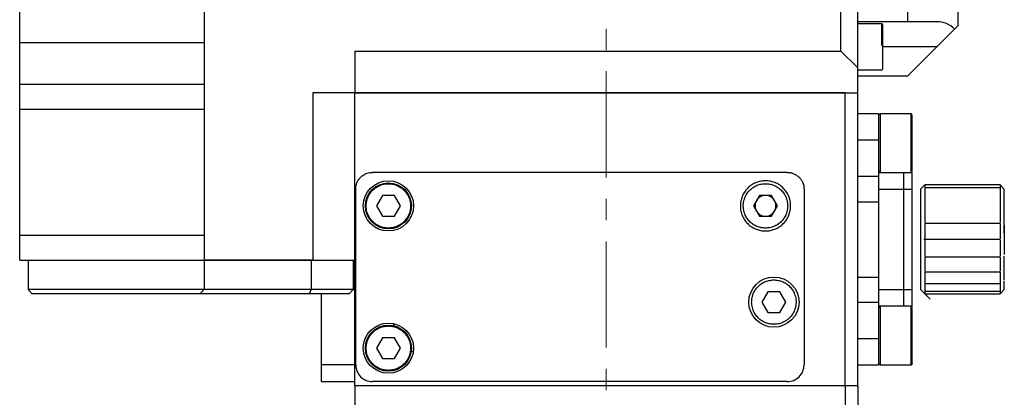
# Model space of a CAD drawing. Header units: inches. Extents: x 3.6 to 38.6, y 1.9 to 33.
# Tile 3 of 19: x 13.5 to 18.2, y 15.7 to 17.5. Entities that reach past the tile are written whole.
import ezdxf

# ---------------------------------------------------------------- set-up
doc = ezdxf.new("R2010")
doc.units = ezdxf.units.IN
doc.header["$MEASUREMENT"] = 0
doc.linetypes.add('CENTERX2', pattern=[0.8, 0.5, -0.1, 0.1, -0.1])

msp = doc.modelspace()

# ---------------------------------------------------------------- linework, layer by layer
at = {"color": 7, "linetype": 'CENTERX2', "lineweight": 18}
msp.add_line((16.3025, 10.3129), (16.3025, 26.0222), dxfattribs=at)
at = {"color": 7, "linetype": 'Continuous', "lineweight": 25}
for p, q in [((17.4048, 17.3081), (17.4048, 20.7726)), ((17.4836, 17.2293), (17.4836, 20.7726)), ((17.956, 17.4282), (17.956, 20.4557)), ((17.7198, 17.4459), (17.7198, 20.438)), ((13.5465, 17.3474), (13.5465, 19.749)), ((14.4127, 19.749), (14.4127, 17.3474)), ((17.7198, 17.4459), (17.4836, 17.4459)), ((17.8556, 17.4459), (17.7198, 17.4459)), ((17.5977, 17.436), (17.4836, 17.436)), ((17.8556, 17.3278), (17.9391, 17.4113)), ((17.9391, 17.4113), (17.956, 17.4282)), ((13.5465, 17.1506), (13.5465, 17.3474)), ((14.4127, 17.3474), (13.5465, 17.3474)), ((14.4127, 17.3474), (14.4127, 17.1506)), ((15.1214, 17.3081), (17.4048, 17.3081)), ((15.1214, 17.3081), (15.1214, 17.1112)), ((17.4048, 17.3081), (17.4836, 17.2293)), ((17.7198, 17.1919), (17.8556, 17.3278)), ((17.4836, 17.1112), (17.4836, 17.2293)), ((17.4836, 17.2195), (17.5977, 17.2195)), ((17.4836, 17.1919), (17.7198, 17.1919)), ((13.5465, 17.0325), (13.5465, 17.1506)), ((14.4127, 17.1506), (13.5465, 17.1506)), ((14.4127, 17.1506), (14.4127, 17.0325)), ((14.9245, 17.1112), (14.9245, 16.3238)), ((15.1214, 17.1112), (14.9245, 17.1112)), ((15.1214, 16.6585), (15.1214, 17.1112)), ((15.1214, 17.1112), (17.4836, 17.1112)), ((15.1214, 15.7333), (15.1214, 17.1112)), ((17.4245, 17.1112), (15.1214, 17.1112)), ((17.4245, 15.7333), (17.4245, 17.1112)), ((17.4836, 15.7333), (17.4836, 17.1112)), ((13.5465, 16.4419), (13.5465, 17.0325)), ((14.4127, 17.0325), (13.5465, 17.0325)), ((14.4127, 17.0325), (14.4127, 16.4419)), ((17.582, 17.0128), (17.4836, 17.0128)), ((17.582, 17.0128), (17.582, 16.8908)), ((17.7355, 17.0128), (17.5899, 17.0128)), ((17.582, 16.8908), (17.582, 16.7175)), ((17.1528, 16.7372), (15.204, 16.7372)), ((17.582, 16.7175), (17.4836, 16.7175)), ((17.582, 16.7175), (17.582, 16.5994)), ((17.5899, 16.7372), (17.7355, 16.7372)), ((17.7001, 16.6585), (17.7001, 16.7372)), ((17.7383, 16.7384), (17.7395, 16.7372)), ((17.7395, 16.6585), (17.7395, 16.7372)), ((15.1253, 15.8317), (15.1253, 16.6585)), ((17.2316, 16.6585), (17.2316, 15.8317)), ((17.582, 16.6585), (17.7001, 16.6585)), ((17.7001, 16.186), (17.7001, 16.6585)), ((17.7001, 16.6585), (17.7395, 16.6585)), ((17.7395, 16.186), (17.7395, 16.6585)), ((17.7985, 16.6782), (17.7788, 16.6585)), ((17.7788, 16.6585), (17.7788, 16.186)), ((18.1528, 16.6782), (17.7985, 16.6782)), ((17.7985, 16.6782), (17.7985, 16.6657)), ((17.7985, 16.6643), (17.7985, 16.5015)), ((18.1528, 16.6643), (17.7985, 16.6643)), ((18.1725, 16.6585), (18.1528, 16.6782)), ((18.1528, 16.6782), (18.1528, 16.6657)), ((18.1528, 16.6643), (18.1528, 16.5015)), ((18.1725, 16.6584), (18.1725, 16.6585)), ((18.1725, 16.6146), (18.1725, 16.6584)), ((15.2506, 16.6287), (15.2223, 16.5797)), ((15.3071, 16.6287), (15.2506, 16.6287)), ((15.3353, 16.5797), (15.3071, 16.6287)), ((17.0222, 16.6287), (16.994, 16.5797)), ((17.0787, 16.6287), (17.0222, 16.6287)), ((17.107, 16.5797), (17.0787, 16.6287)), ((18.1725, 16.6099), (18.1725, 16.6146)), ((18.1725, 16.4972), (18.1725, 16.6099)), ((15.2223, 16.5797), (15.2506, 16.5308)), ((15.3071, 16.5308), (15.3353, 16.5797)), ((16.994, 16.5797), (17.0222, 16.5308)), ((17.0055, 16.5991), (17.0065, 16.6014)), ((17.0787, 16.5308), (17.107, 16.5797)), ((17.4836, 16.5994), (17.582, 16.5994)), ((17.582, 16.5994), (17.582, 16.2451)), ((15.2506, 16.5308), (15.3071, 16.5308)), ((17.0222, 16.5308), (17.0787, 16.5308)), ((17.0945, 16.5581), (17.0954, 16.5604)), ((17.7985, 16.4972), (17.7985, 16.4225)), ((18.1528, 16.4972), (17.7985, 16.4972)), ((18.1528, 16.4972), (18.1528, 16.4225)), ((18.1725, 16.493), (18.1725, 16.4972)), ((18.1725, 16.4857), (18.1725, 16.4242)), ((13.5465, 16.4419), (14.4127, 16.4419)), ((13.5465, 16.3238), (13.5465, 16.4419)), ((14.4127, 16.4419), (14.4127, 16.3238)), ((17.7985, 16.4225), (18.1528, 16.4225)), ((18.1725, 16.4562), (18.1725, 16.4562)), ((17.7985, 16.4179), (17.7985, 16.3434)), ((18.1528, 16.4179), (18.1528, 16.3434)), ((18.1528, 16.3391), (17.7985, 16.3391)), ((17.7985, 16.3391), (17.7985, 16.272)), ((18.1528, 16.3391), (18.1528, 16.272)), ((18.1725, 16.2323), (18.1725, 16.3437)), ((13.5465, 16.3238), (14.4127, 16.3238)), ((13.5859, 16.3238), (13.5859, 16.186)), ((13.5859, 16.3238), (14.4127, 16.3238)), ((14.4127, 16.3238), (14.4127, 16.186)), ((14.4127, 16.3238), (14.9166, 16.3238)), ((14.9245, 16.3238), (14.4127, 16.3238)), ((14.9166, 16.3238), (14.9166, 16.186)), ((14.9166, 16.3238), (14.9201, 16.3238)), ((14.9245, 16.3238), (15.1214, 16.3238)), ((15.1135, 16.3238), (15.1135, 16.186)), ((15.1214, 16.2648), (15.1135, 16.2648)), ((17.4836, 16.2451), (17.582, 16.2451)), ((17.582, 16.2451), (17.582, 16.127)), ((17.7985, 16.2684), (17.7985, 16.2153)), ((18.1528, 16.2684), (17.7985, 16.2684)), ((18.1528, 16.2684), (18.1528, 16.2153)), ((17.7985, 16.2127), (17.7985, 16.1789)), ((18.1528, 16.2127), (17.7985, 16.2127)), ((18.1528, 16.2127), (18.1528, 16.1789)), ((18.1725, 16.186), (18.1725, 16.2278)), ((14.4127, 16.186), (13.5859, 16.186)), ((13.6056, 16.1663), (13.5859, 16.186)), ((14.393, 16.1663), (13.6056, 16.1663)), ((14.393, 16.1663), (14.4127, 16.186)), ((14.9085, 16.1663), (14.393, 16.1663)), ((14.9166, 16.186), (14.4127, 16.186)), ((14.9085, 16.1663), (14.9166, 16.186)), ((15.0938, 16.1663), (14.9085, 16.1663)), ((15.1135, 16.186), (14.9166, 16.186)), ((14.9639, 15.8317), (14.9639, 16.1663)), ((15.0938, 16.1663), (15.1135, 16.186)), ((17.0616, 16.1759), (17.0334, 16.127)), ((17.1181, 16.1759), (17.0616, 16.1759)), ((17.1464, 16.127), (17.1181, 16.1759)), ((17.582, 16.186), (17.7001, 16.186)), ((17.7001, 16.186), (17.7395, 16.186)), ((17.7001, 16.1073), (17.7001, 16.186)), ((17.7395, 16.1073), (17.7395, 16.186)), ((17.7788, 16.186), (17.8238, 16.141)), ((17.7985, 16.1776), (17.7985, 16.1663)), ((18.1528, 16.1776), (17.7985, 16.1776)), ((17.7985, 16.1663), (18.1528, 16.1663)), ((18.1528, 16.1776), (18.1528, 16.1663)), ((18.1548, 16.1683), (18.1724, 16.1859)), ((17.0334, 16.127), (17.0616, 16.078)), ((17.1181, 16.078), (17.1464, 16.127)), ((17.4836, 16.127), (17.582, 16.127)), ((17.582, 16.127), (17.582, 15.9537)), ((17.7355, 16.1073), (17.5899, 16.1073)), ((17.7383, 16.1061), (17.7395, 16.1073)), ((17.0616, 16.078), (17.1181, 16.078)), ((15.3026, 16.0238), (15.3064, 16.0141)), ((15.2506, 15.9594), (15.2223, 15.9104)), ((15.3071, 15.9594), (15.2506, 15.9594)), ((15.3353, 15.9104), (15.3071, 15.9594)), ((17.582, 15.9537), (17.582, 15.8317)), ((15.2223, 15.9104), (15.2506, 15.8615)), ((15.3071, 15.8615), (15.3353, 15.9104)), ((15.1214, 15.8317), (14.9639, 15.8317)), ((14.9639, 15.753), (14.9639, 15.8317)), ((15.2506, 15.8615), (15.3071, 15.8615)), ((17.4836, 15.8317), (17.582, 15.8317)), ((17.5899, 15.8317), (17.7355, 15.8317)), ((14.9639, 15.753), (15.1214, 15.753)), ((17.4245, 15.7333), (15.1214, 15.7333)), ((15.1214, 15.7333), (15.1214, 14.2372)), ((17.1528, 15.753), (15.204, 15.753)), ((17.4245, 15.7333), (17.4245, 14.2372)), ((17.4836, 15.7333), (17.4245, 15.7333)), ((17.4836, 15.7333), (17.4836, 14.2372))]:
    msp.add_line(p, q, dxfattribs=at)
at = {"color": 8, "linetype": 'Continuous', "lineweight": 25}
for p, q in [((17.5977, 17.3346), (17.5977, 17.436)), ((17.8556, 17.3278), (17.6017, 17.3278)), ((17.5899, 17.0128), (17.5899, 16.7372)), ((17.7355, 16.7372), (17.7355, 17.0128)), ((17.4836, 16.8908), (17.582, 16.8908)), ((15.1135, 16.186), (15.1214, 16.186)), ((17.5899, 16.1073), (17.5899, 15.8317)), ((17.7355, 15.8317), (17.7355, 16.1073)), ((17.582, 15.9537), (17.4836, 15.9537))]:
    msp.add_line(p, q, dxfattribs=at)
at = {"color": 7, "linetype": 'Continuous', "lineweight": 25}
for centre, radius in [((15.2788, 16.5797), 0.1181), ((15.2788, 16.5797), 0.1083), ((17.0899, 16.127), 0.1181), ((15.2788, 15.9104), 0.1181), ((15.2788, 15.9104), 0.1083)]:
    msp.add_circle(centre, radius, dxfattribs=at)
for centre, radius, start, end in [((17.8556, 17.3278), 0.1181, 45, 90), ((17.5977, 17.4321), 0.00394, 0, 90), ((17.5977, 17.2234), 0.00394, 270, 0), ((17.5899, 17.0049), 0.00787, 90, 180), ((17.7355, 17.0089), 0.00394, 0, 90), ((17.5899, 16.7451), 0.00787, 180, 270), ((17.7355, 16.7411), 0.00394, 270, 0), ((17.5899, 16.0994), 0.00787, 90, 180), ((17.7355, 16.1034), 0.00394, 0, 90), ((17.5899, 15.8396), 0.00787, 180, 270), ((17.7355, 15.8356), 0.00394, 270, 0)]:
    msp.add_arc(centre, radius, start, end, dxfattribs=at)
for points in [[(17.6017, 17.3278), (17.6017, 17.3853), (17.6017, 17.4321), (17.6017, 17.4321)], [(18.1725, 16.4897), (18.1725, 16.4672), (18.1725, 16.4438), (18.1725, 16.4203)], [(18.1725, 16.4203), (18.1725, 16.3969), (18.1725, 16.3735), (18.1725, 16.3512)]]:
    msp.add_open_spline(points, degree=3, dxfattribs=at)
for points, knots in [([(17.6017, 17.2234), (17.6017, 17.2234), (17.6017, 17.2344), (17.6017, 17.2736), (17.6017, 17.3001), (17.6017, 17.3278)], [0, 0, 0, 0, 0.5, 0.5, 1, 1, 1, 1]), ([(17.7395, 16.8953), (17.7395, 16.9116), (17.7395, 16.9369), (17.7395, 16.9652), (17.7395, 16.9837), (17.7395, 16.9974), (17.7395, 17.0075), (17.7395, 17.0069), (17.7395, 17.0066)], [0, 0, 0, 0, 0.264971, 0.409084, 0.553308, 0.69742, 0.841644, 1, 1, 1, 1]), ([(17.7395, 16.7434), (17.7395, 16.7429), (17.7395, 16.7409), (17.7395, 16.7545), (17.7395, 16.7747), (17.7395, 16.7952), (17.7395, 16.8189), (17.7395, 16.8522), (17.7395, 16.8784), (17.7395, 16.8953)], [0, 0, 0, 0, 0.087877, 0.306279, 0.425063, 0.543939, 0.662723, 0.781599, 1, 1, 1, 1]), ([(15.1253, 16.6585), (15.1253, 16.6604), (15.1254, 16.6643), (15.126, 16.67), (15.1269, 16.6755), (15.1283, 16.6809), (15.13, 16.6862), (15.1321, 16.6912), (15.1346, 16.6962), (15.1374, 16.7009), (15.1407, 16.7055), (15.1443, 16.71), (15.1499, 16.7159), (15.1576, 16.7226), (15.1681, 16.7292), (15.1794, 16.7338), (15.1915, 16.7367), (15.1998, 16.737), (15.204, 16.7372)], [0, 0, 0, 0, 0.047262, 0.093459, 0.138811, 0.183551, 0.227921, 0.272169, 0.316546, 0.3613, 0.406673, 0.452897, 0.500193, 0.602716, 0.701374, 0.79872, 0.897411, 1, 1, 1, 1]), ([(17.1528, 16.7372), (17.1546, 16.7372), (17.158, 16.7371), (17.1632, 16.7366), (17.1682, 16.7358), (17.1732, 16.7346), (17.1782, 16.7331), (17.1862, 16.7301), (17.1969, 16.7244), (17.2089, 16.7145), (17.2188, 16.7025), (17.2252, 16.6903), (17.2291, 16.6789), (17.2312, 16.6688), (17.2315, 16.6619), (17.2316, 16.6585)], [0, 0, 0, 0, 0.041969, 0.083591, 0.125045, 0.166512, 0.208174, 0.25021, 0.375016, 0.500064, 0.62487, 0.749918, 0.833468, 0.916344, 1, 1, 1, 1]), ([(15.1745, 16.5797), (15.1745, 16.5819), (15.1746, 16.5863), (15.1752, 16.5928), (15.1763, 16.5993), (15.1777, 16.6057), (15.1795, 16.612), (15.1834, 16.6228), (15.191, 16.6374), (15.2046, 16.654), (15.2211, 16.6676), (15.2397, 16.6771), (15.2592, 16.6829), (15.2788, 16.6847), (15.2985, 16.6829), (15.318, 16.6771), (15.3365, 16.6676), (15.3531, 16.654), (15.3667, 16.6374), (15.3753, 16.6208), (15.3801, 16.6058), (15.3827, 16.5928), (15.383, 16.5841), (15.3832, 16.5797)], [0, 0, 0, 0, 0.020146, 0.040136, 0.06005, 0.079967, 0.099967, 0.120131, 0.18508, 0.250093, 0.315042, 0.380056, 0.440011, 0.500029, 0.559984, 0.620002, 0.684951, 0.749965, 0.814914, 0.879927, 0.920044, 0.959855, 1, 1, 1, 1]), ([(17.1686, 16.5797), (17.1686, 16.5819), (17.1685, 16.5861), (17.168, 16.5925), (17.1671, 16.5988), (17.1659, 16.605), (17.1644, 16.6111), (17.1626, 16.6172), (17.1583, 16.6288), (17.1499, 16.6451), (17.1346, 16.6638), (17.1158, 16.6792), (17.0948, 16.69), (17.0728, 16.6965), (17.0505, 16.6985), (17.0282, 16.6965), (17.0062, 16.69), (16.9852, 16.6792), (16.9664, 16.6638), (16.951, 16.6451), (16.9419, 16.6273), (16.9369, 16.6127), (16.9343, 16.6019), (16.9327, 16.5909), (16.9325, 16.5835), (16.9324, 16.5797)], [0, 0, 0, 0, 0.01728, 0.034438, 0.051522, 0.068583, 0.085671, 0.102837, 0.120131, 0.185082, 0.250089, 0.315039, 0.380046, 0.440002, 0.500014, 0.55997, 0.619983, 0.684933, 0.74994, 0.81489, 0.879897, 0.910048, 0.939935, 0.969829, 1, 1, 1, 1]), ([(16.9462, 16.5797), (16.9462, 16.5819), (16.9463, 16.5863), (16.9469, 16.5928), (16.9479, 16.5993), (16.9493, 16.6057), (16.9512, 16.612), (16.9551, 16.6228), (16.9626, 16.6374), (16.9762, 16.654), (16.9928, 16.6676), (17.0113, 16.6771), (17.0308, 16.6829), (17.0505, 16.6847), (17.0702, 16.6829), (17.0896, 16.6771), (17.1082, 16.6676), (17.1248, 16.654), (17.1383, 16.6374), (17.1469, 16.6208), (17.1518, 16.6058), (17.1544, 16.5928), (17.1547, 16.5841), (17.1548, 16.5797)], [0, 0, 0, 0, 0.020146, 0.040136, 0.06005, 0.079967, 0.099967, 0.120131, 0.18508, 0.250093, 0.315042, 0.380056, 0.440011, 0.500029, 0.559984, 0.620002, 0.684951, 0.749965, 0.814914, 0.879927, 0.920044, 0.959855, 1, 1, 1, 1]), ([(17.0997, 16.5797), (17.0997, 16.586), (17.0985, 16.592), (17.0962, 16.5978), (17.0937, 16.6042), (17.0901, 16.6097), (17.0853, 16.6145), (17.0805, 16.6193), (17.0749, 16.623), (17.0686, 16.6255), (17.0628, 16.6278), (17.0568, 16.6289), (17.0505, 16.6289), (17.0442, 16.6289), (17.0382, 16.6278), (17.0324, 16.6255), (17.0261, 16.623), (17.0205, 16.6193), (17.0157, 16.6145), (17.0109, 16.6097), (17.0072, 16.6042), (17.0047, 16.5978), (17.0024, 16.592), (17.0013, 16.586), (17.0013, 16.5797)], [0, 0, 0, 0, 0.1250001, 0.1250001, 0.1250001, 0.2500001, 0.2500001, 0.2500001, 0.3750002, 0.3750002, 0.3750002, 0.5000002, 0.5000002, 0.5000002, 0.6250003, 0.6250003, 0.6250003, 0.7500003, 0.7500003, 0.7500003, 0.8750004, 0.8750004, 0.8750004, 0.9999999, 0.9999999, 0.9999999, 0.9999999]), ([(15.3832, 16.5797), (15.3831, 16.5775), (15.383, 16.5732), (15.3824, 16.5666), (15.3814, 16.5602), (15.38, 16.5538), (15.3781, 16.5475), (15.3742, 16.5367), (15.3667, 16.522), (15.3531, 16.5055), (15.3365, 16.4919), (15.318, 16.4823), (15.2985, 16.4766), (15.2788, 16.4748), (15.2592, 16.4766), (15.2397, 16.4823), (15.2211, 16.4919), (15.2046, 16.5055), (15.191, 16.522), (15.1824, 16.5386), (15.1775, 16.5537), (15.175, 16.5666), (15.1747, 16.5753), (15.1745, 16.5797)], [0, 0, 0, 0, 0.020146, 0.040136, 0.06005, 0.079967, 0.099967, 0.120131, 0.18508, 0.250093, 0.315042, 0.380056, 0.440011, 0.500029, 0.559984, 0.620002, 0.684951, 0.749965, 0.814914, 0.879927, 0.920044, 0.959855, 1, 1, 1, 1]), ([(16.9324, 16.5797), (16.9324, 16.5776), (16.9325, 16.5733), (16.933, 16.567), (16.9338, 16.5607), (16.935, 16.5545), (16.9366, 16.5483), (16.9384, 16.5422), (16.9426, 16.5307), (16.951, 16.5144), (16.9664, 16.4957), (16.9852, 16.4803), (17.0062, 16.4695), (17.0282, 16.463), (17.0505, 16.4609), (17.0728, 16.463), (17.0948, 16.4695), (17.1158, 16.4803), (17.1346, 16.4956), (17.1499, 16.5144), (17.1591, 16.5321), (17.1641, 16.5467), (17.1667, 16.5576), (17.1683, 16.5686), (17.1685, 16.576), (17.1686, 16.5797)], [0, 0, 0, 0, 0.01728, 0.034438, 0.051522, 0.068583, 0.085671, 0.102837, 0.120131, 0.185082, 0.250089, 0.315039, 0.380046, 0.440002, 0.500014, 0.55997, 0.619983, 0.684933, 0.74994, 0.81489, 0.879897, 0.910048, 0.939935, 0.969829, 1, 1, 1, 1]), ([(17.1548, 16.5797), (17.1548, 16.5775), (17.1547, 16.5732), (17.1541, 16.5666), (17.1531, 16.5602), (17.1516, 16.5538), (17.1498, 16.5475), (17.1459, 16.5367), (17.1383, 16.522), (17.1248, 16.5055), (17.1082, 16.4919), (17.0896, 16.4823), (17.0702, 16.4766), (17.0505, 16.4748), (17.0308, 16.4766), (17.0113, 16.4823), (16.9928, 16.4919), (16.9762, 16.5055), (16.9626, 16.522), (16.9541, 16.5386), (16.9492, 16.5537), (16.9466, 16.5666), (16.9463, 16.5753), (16.9462, 16.5797)], [0, 0, 0, 0, 0.020146, 0.040136, 0.06005, 0.079967, 0.099967, 0.120131, 0.18508, 0.250093, 0.315042, 0.380056, 0.440011, 0.500029, 0.559984, 0.620002, 0.684951, 0.749965, 0.814914, 0.879927, 0.920044, 0.959855, 1, 1, 1, 1]), ([(17.0013, 16.5797), (17.0013, 16.5735), (17.0024, 16.5674), (17.0047, 16.5616), (17.0072, 16.5553), (17.0109, 16.5497), (17.0157, 16.5449), (17.0205, 16.5401), (17.026, 16.5365), (17.0324, 16.534), (17.0382, 16.5317), (17.0442, 16.5305), (17.0505, 16.5305), (17.0567, 16.5305), (17.0628, 16.5317), (17.0686, 16.534), (17.0749, 16.5365), (17.0805, 16.5401), (17.0853, 16.5449), (17.0901, 16.5497), (17.0937, 16.5553), (17.0962, 16.5616), (17.0985, 16.5674), (17.0997, 16.5735), (17.0997, 16.5797)], [0, 0, 0, 0, 0.125, 0.125, 0.125, 0.25, 0.25, 0.25, 0.375, 0.375, 0.375, 0.5, 0.5, 0.5, 0.625, 0.625, 0.625, 0.75, 0.75, 0.75, 0.875, 0.875, 0.875, 1, 1, 1, 1]), ([(18.1725, 16.4883), (18.1725, 16.4888), (18.1725, 16.4896), (18.1725, 16.4909), (18.1725, 16.4919), (18.1725, 16.4925), (18.1725, 16.4927), (18.1725, 16.4929), (18.1725, 16.493), (18.1725, 16.493)], [0, 0, 0, 0, 0.141724, 0.250304, 0.37894, 0.499384, 0.622514, 0.789111, 1, 1, 1, 1]), ([(18.1725, 16.4633), (18.1725, 16.4645), (18.1725, 16.4666), (18.1725, 16.471), (18.1725, 16.476), (18.1725, 16.4804), (18.1725, 16.4829), (18.1725, 16.4843), (18.1725, 16.4849), (18.1725, 16.4852)], [0, 0, 0, 0, 0.134184, 0.2503858, 0.4995893, 0.699519, 0.819696, 0.9030834, 1, 1, 1, 1]), ([(17.7985, 16.422), (17.7984, 16.4221), (17.7971, 16.4229), (17.7958, 16.4236), (17.7946, 16.4243)], [0, 0, 0, 0, 0.0913017, 1, 1, 1, 1]), ([(18.1725, 16.4515), (18.1725, 16.4514), (18.1725, 16.4512), (18.1725, 16.4524), (18.1725, 16.4547), (18.1725, 16.4579), (18.1725, 16.4611), (18.1725, 16.4633)], [0, 0, 0, 0, 0.079982, 0.383611, 0.5364, 0.690887, 1, 1, 1, 1]), ([(16.9855, 16.127), (16.9856, 16.1292), (16.9856, 16.1336), (16.9863, 16.1401), (16.9873, 16.1465), (16.9887, 16.1529), (16.9906, 16.1592), (16.9944, 16.17), (17.002, 16.1847), (17.0156, 16.2012), (17.0321, 16.2148), (17.0507, 16.2244), (17.0702, 16.2301), (17.0898, 16.2319), (17.1095, 16.2301), (17.129, 16.2244), (17.1476, 16.2148), (17.1641, 16.2013), (17.1777, 16.1847), (17.1863, 16.1681), (17.1912, 16.153), (17.1937, 16.1401), (17.194, 16.1314), (17.1942, 16.127)], [0, 0, 0, 0, 0.020146, 0.040136, 0.06005, 0.079967, 0.099967, 0.120131, 0.18508, 0.250093, 0.315042, 0.380056, 0.440011, 0.500029, 0.559984, 0.620002, 0.684951, 0.749965, 0.814914, 0.879927, 0.920044, 0.959855, 1, 1, 1, 1]), ([(17.1942, 16.127), (17.1941, 16.1248), (17.1941, 16.1204), (17.1934, 16.1139), (17.1924, 16.1074), (17.191, 16.101), (17.1892, 16.0947), (17.1853, 16.0839), (17.1777, 16.0693), (17.1641, 16.0527), (17.1476, 16.0391), (17.129, 16.0296), (17.1095, 16.0239), (17.0899, 16.022), (17.0702, 16.0239), (17.0507, 16.0296), (17.0322, 16.0391), (17.0156, 16.0527), (17.002, 16.0693), (16.9934, 16.0859), (16.9885, 16.101), (16.986, 16.1139), (16.9857, 16.1226), (16.9855, 16.127)], [0, 0, 0, 0, 0.020146, 0.040136, 0.06005, 0.079967, 0.099967, 0.120131, 0.18508, 0.250093, 0.315042, 0.380056, 0.440011, 0.500029, 0.559984, 0.620002, 0.684951, 0.749965, 0.814914, 0.879927, 0.920044, 0.959855, 1, 1, 1, 1]), ([(17.7395, 15.9897), (17.7395, 16.0061), (17.7395, 16.0314), (17.7395, 16.0597), (17.7395, 16.0782), (17.7395, 16.0919), (17.7395, 16.102), (17.7395, 16.1014), (17.7395, 16.1011)], [0, 0, 0, 0, 0.264971, 0.409084, 0.553308, 0.69742, 0.841644, 1, 1, 1, 1]), ([(15.1745, 15.9104), (15.1745, 15.9126), (15.1746, 15.917), (15.1752, 15.9235), (15.1763, 15.93), (15.1777, 15.9364), (15.1795, 15.9427), (15.1834, 15.9535), (15.191, 15.9681), (15.2046, 15.9847), (15.2211, 15.9983), (15.2397, 16.0078), (15.2592, 16.0136), (15.2788, 16.0154), (15.2985, 16.0136), (15.318, 16.0079), (15.3365, 15.9983), (15.3531, 15.9847), (15.3667, 15.9681), (15.3753, 15.9515), (15.3801, 15.9365), (15.3827, 15.9236), (15.383, 15.9148), (15.3832, 15.9104)], [0, 0, 0, 0, 0.020146, 0.040136, 0.06005, 0.079967, 0.099967, 0.120131, 0.18508, 0.250093, 0.315042, 0.380056, 0.440011, 0.500029, 0.559984, 0.620002, 0.684951, 0.749965, 0.814914, 0.879927, 0.920044, 0.959855, 1, 1, 1, 1]), ([(17.7395, 15.8379), (17.7395, 15.8373), (17.7395, 15.8354), (17.7395, 15.849), (17.7395, 15.8692), (17.7395, 15.8897), (17.7395, 15.9134), (17.7395, 15.9467), (17.7395, 15.9728), (17.7395, 15.9897)], [0, 0, 0, 0, 0.087877, 0.306279, 0.425063, 0.543939, 0.662723, 0.781599, 1, 1, 1, 1]), ([(15.3832, 15.9104), (15.3831, 15.9082), (15.383, 15.9039), (15.3824, 15.8973), (15.3814, 15.8909), (15.38, 15.8845), (15.3781, 15.8782), (15.3742, 15.8674), (15.3667, 15.8527), (15.3531, 15.8362), (15.3365, 15.8226), (15.318, 15.813), (15.2985, 15.8073), (15.2788, 15.8055), (15.2592, 15.8073), (15.2397, 15.813), (15.2211, 15.8226), (15.2046, 15.8362), (15.191, 15.8527), (15.1824, 15.8694), (15.1775, 15.8844), (15.175, 15.8973), (15.1747, 15.9061), (15.1745, 15.9104)], [0, 0, 0, 0, 0.020146, 0.040136, 0.06005, 0.079967, 0.099967, 0.120131, 0.18508, 0.250093, 0.315042, 0.380056, 0.440011, 0.500029, 0.559984, 0.620002, 0.684951, 0.749965, 0.814914, 0.879927, 0.920044, 0.959855, 1, 1, 1, 1]), ([(15.3818, 15.905), (15.3831, 15.9031), (15.3864, 15.8982), (15.3914, 15.895), (15.3945, 15.893)], [0, 0, 0, 0, 0.379566, 1, 1, 1, 1]), ([(15.1253, 15.8317), (15.1253, 15.8214), (15.1273, 15.8111), (15.1352, 15.792), (15.1411, 15.7833), (15.1556, 15.7687), (15.1644, 15.7629), (15.1834, 15.755), (15.1937, 15.753), (15.204, 15.753)], [0, 0, 0, 0, 0.25, 0.25, 0.5, 0.5, 0.75, 0.75, 1, 1, 1, 1]), ([(17.1528, 15.753), (17.1632, 15.753), (17.1735, 15.755), (17.1925, 15.7629), (17.2012, 15.7687), (17.2158, 15.7833), (17.2216, 15.792), (17.2295, 15.8111), (17.2316, 15.8214), (17.2316, 15.8317)], [0, 0, 0, 0, 0.25, 0.25, 0.5, 0.5, 0.75, 0.75, 1, 1, 1, 1])]:
    msp.add_open_spline(points, degree=3, knots=knots, dxfattribs=at)

doc.saveas('drawing.dxf')
